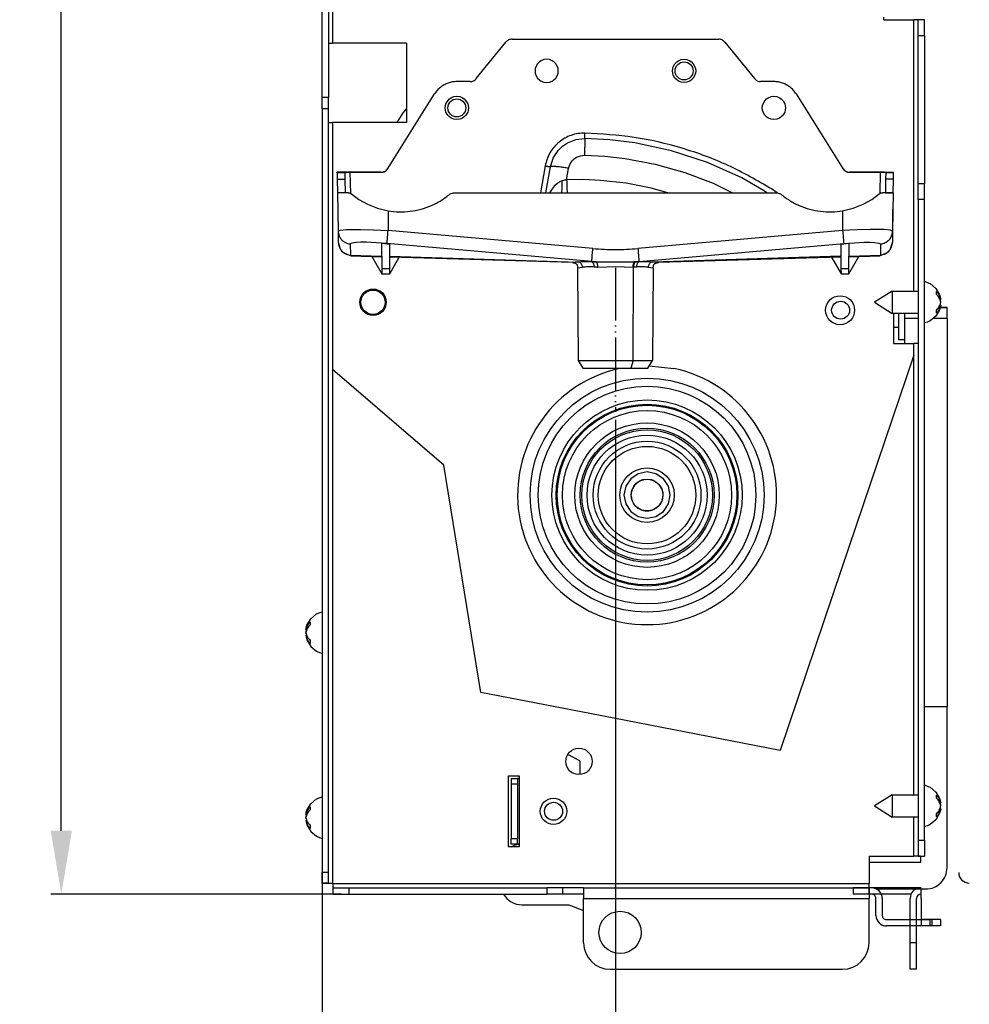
# Model space of a CAD drawing. Header units: inches. Extents: x -626 to 4489, y 2807 to 4201.
# Tile 48 of 52: x 4003 to 4182, y 3382 to 3568. Entities that reach past the tile are written whole.
import ezdxf

# ---------------------------------------------------------------- set-up
doc = ezdxf.new("R2010")
doc.units = ezdxf.units.IN
doc.linetypes.add('PHANTOM', pattern=[13, 10, -1, 0, -1, 0, -1])
doc.layers.add('1', color=7, linetype='Continuous')
doc.styles.add('CONVERTER_11', font='txt.shx', dxfattribs={"width": 0.9})
doc.dimstyles.new('ME10_DIM_15', dxfattribs={"dimtxt": 12, "dimasz": 12, "dimexe": 2, "dimexo": 1.5, "dimgap": 2, "dimtad": 1, "dimdsep": 46, "dimtxsty": 'CONVERTER_11', "dimsah": 1, "dimcen": 0.09, "dimclrd": 2, "dimclre": 2, "dimclrt": 2, "dimadec": 0, "dimazin": 0, "dimtfac": 1, "dimtdec": 4, "dimtofl": 0, "dimtmove": 0, "dimatfit": 0, "dimfxl": 1, "dimtolj": 1, "dimtzin": 0, "dimarcsym": 0})
doc.dimstyles.new('ME10_DIM_24', dxfattribs={"dimtxt": 12, "dimasz": 12, "dimexe": 2, "dimexo": 1.5, "dimgap": 2, "dimtad": 1, "dimdsep": 46, "dimtxsty": 'CONVERTER_11', "dimsah": 1, "dimcen": 0.09, "dimclrd": 2, "dimclre": 2, "dimclrt": 2, "dimadec": 0, "dimazin": 0, "dimtfac": 1, "dimtdec": 4, "dimtofl": 0, "dimtmove": 0, "dimatfit": 0, "dimfxl": 1, "dimtolj": 1, "dimtzin": 0, "dimarcsym": 0})

# ---------------------------------------------------------------- blocks, each defined once
blk = doc.blocks.new('*D148')
at = {"layer": '1', "color": 3, "lineweight": -2, "transparency": 16777216}
for p, q in [((4059.98, 3550.06), (4059.98, 3279.3)), ((4115.48, 3492.73), (4115.48, 3279.3)), ((4047.98, 3281.3), (4035.98, 3281.3)), ((4127.48, 3281.3), (4139.48, 3281.3))]:
    blk.add_line(p, q, dxfattribs=at)
at = {"layer": '1', "color": 3, "transparency": 16777216}
for points in [[(4047.98, 3283.3), (4047.98, 3279.3), (4059.98, 3281.3)], [(4127.48, 3283.3), (4127.48, 3279.3), (4115.48, 3281.3)]]:
    blk.add_solid(points, dxfattribs=at)
at = {"layer": 'Defpoints', "color": 0, "transparency": 16777216}
for p in [(4059.98, 3551.56), (4115.48, 3494.23), (4115.48, 3281.3)]:
    blk.add_point(p, dxfattribs=at)
at = {"layer": '1', "color": 3, "transparency": 16777216, "insert": (4157.68, 3281.3), "char_height": 12, "attachment_point": 5, "rotation": 0.0001, "style": 'CONVERTER_11'}
blk.add_mtext('\\A1;55.5', dxfattribs=at)
blk = doc.blocks.new('*D157')
at = {"layer": '1', "color": 3, "lineweight": -2, "transparency": 16777216}
for p, q in [((4069, 4038.97), (4008.64, 4038.97)), ((4010.64, 4026.97), (4010.64, 3737.37)), ((4010.64, 3414.97), (4010.64, 3704.57)), ((4063.58, 3402.97), (4008.64, 3402.97))]:
    blk.add_line(p, q, dxfattribs=at)
at = {"layer": '1', "color": 3, "transparency": 16777216}
for points in [[(4008.64, 4026.97), (4012.64, 4026.97), (4010.64, 4038.97)], [(4008.64, 3414.97), (4012.64, 3414.97), (4010.64, 3402.97)]]:
    blk.add_solid(points, dxfattribs=at)
at = {"layer": 'Defpoints', "color": 0, "transparency": 16777216}
for p in [(4010.64, 4038.97), (4070.5, 4038.97), (4065.08, 3402.97)]:
    blk.add_point(p, dxfattribs=at)
at = {"layer": '1', "color": 3, "transparency": 16777216, "insert": (4010.64, 3720.97), "char_height": 12, "attachment_point": 5, "rotation": 90, "style": 'CONVERTER_11'}
blk.add_mtext('\\A1;636', dxfattribs=at)

msp = doc.modelspace()

# ---------------------------------------------------------------- linework, layer by layer
at = {"color": 9, "linetype": 'Continuous'}
for p, q in [((4061.978, 3581.745), (4061.978, 3563.967)), ((4171.978, 3517.047), (4171.978, 3568.367)), ((4173.978, 3565.367), (4172.778, 3565.367)), ((4061.178, 3553.68), (4059.978, 3553.68)), ((4061.178, 3551.559), (4059.978, 3551.559)), ((4061.978, 3548.967), (4061.978, 3502.225)), ((4108.852, 3542.671), (4109.64, 3542.762)), ((4109.64, 3542.762), (4113.496, 3542.575)), ((4103.704, 3542.223), (4104.014, 3542.705)), ((4106.631, 3540.283), (4106.871, 3541.039)), ((4106.871, 3541.039), (4107.3, 3541.705)), ((4107.3, 3541.705), (4107.678, 3542.077)), ((4107.678, 3542.077), (4108.115, 3542.377)), ((4108.115, 3542.377), (4108.852, 3542.671)), ((4113.496, 3542.575), (4117.334, 3542.156)), ((4117.334, 3542.156), (4123.025, 3541.097)), ((4123.025, 3541.097), (4128.597, 3539.528)), ((4064.399, 3539.522), (4062.826, 3539.522)), ((4064.328, 3539.436), (4062.828, 3539.436)), ((4065.396, 3535.54), (4065.326, 3539.545)), ((4071.17, 3539.549), (4071.167, 3539.545)), ((4102.2, 3540.751), (4101.306, 3535.685)), ((4106.25, 3538.121), (4106.631, 3540.283)), ((4128.597, 3539.528), (4134.003, 3537.462)), ((4159.789, 3539.545), (4159.786, 3539.549)), ((4165.56, 3535.54), (4165.63, 3539.545)), ((4168.13, 3539.522), (4166.558, 3539.522)), ((4168.129, 3539.436), (4166.628, 3539.436)), ((4062.849, 3538.219), (4064.349, 3538.219)), ((4104.57, 3537.505), (4103.867, 3536.892)), ((4104.979, 3537.746), (4104.57, 3537.505)), ((4105.429, 3537.915), (4104.979, 3537.746)), ((4109.474, 3538.154), (4106.25, 3538.121)), ((4112.694, 3538.014), (4109.474, 3538.154)), ((4117.499, 3537.48), (4112.694, 3538.014)), ((4122.245, 3536.561), (4117.499, 3537.48)), ((4134.003, 3537.462), (4136.776, 3536.104)), ((4168.107, 3538.219), (4166.607, 3538.219)), ((4064.393, 3535.685), (4062.893, 3535.685)), ((4103.518, 3536.394), (4103.021, 3535.685)), ((4103.867, 3536.892), (4103.518, 3536.394)), ((4105.307, 3535.685), (4105.32, 3535.744)), ((4106.341, 3535.778), (4106.345, 3535.685)), ((4125.39, 3535.685), (4122.245, 3536.561)), ((4136.776, 3536.104), (4137.631, 3535.685)), ((4146.108, 3535.683), (4145.034, 3536.388)), ((4166.563, 3535.685), (4168.063, 3535.685)), ((4173.978, 3534.367), (4172.778, 3534.367)), ((4072.478, 3532.249), (4072.478, 3528.502)), ((4158.478, 3532.249), (4158.478, 3528.502)), ((4063.02, 3528.42), (4063.423, 3528.594)), ((4063.423, 3528.594), (4064.608, 3528.702)), ((4064.608, 3528.702), (4067.221, 3528.724)), ((4067.221, 3528.724), (4069.733, 3528.649)), ((4069.733, 3528.649), (4072.478, 3528.502)), ((4111.219, 3525.099), (4072.478, 3528.502)), ((4158.478, 3528.502), (4119.737, 3525.099)), ((4161.224, 3528.649), (4158.478, 3528.502)), ((4163.736, 3528.725), (4161.224, 3528.649)), ((4166.348, 3528.702), (4163.736, 3528.725)), ((4167.533, 3528.594), (4166.348, 3528.702)), ((4167.936, 3528.42), (4167.533, 3528.594)), ((4065.598, 3526.16), (4065.302, 3525.985)), ((4065.302, 3525.985), (4065.339, 3523.874)), ((4066.47, 3526.267), (4065.598, 3526.16)), ((4067.336, 3526.296), (4066.47, 3526.267)), ((4068.392, 3526.29), (4067.336, 3526.296)), ((4070.241, 3526.215), (4068.392, 3526.29)), ((4072.261, 3526.067), (4070.241, 3526.215)), ((4111.002, 3522.664), (4072.261, 3526.067)), ((4119.954, 3522.664), (4158.695, 3526.067)), ((4158.695, 3526.067), (4160.716, 3526.215)), ((4160.716, 3526.215), (4162.564, 3526.29)), ((4162.564, 3526.29), (4163.62, 3526.296)), ((4163.62, 3526.296), (4164.486, 3526.267)), ((4164.486, 3526.267), (4165.358, 3526.16)), ((4165.358, 3526.16), (4165.654, 3525.985)), ((4165.654, 3525.985), (4165.617, 3523.874)), ((4065.339, 3523.874), (4071.253, 3523.695)), ((4072.812, 3523.648), (4108.477, 3522.569)), ((4107.343, 3522.464), (4107.38, 3522.501)), ((4107.899, 3522.515), (4107.373, 3522.462)), ((4108.477, 3522.569), (4107.899, 3522.515)), ((4108.987, 3522.602), (4108.477, 3522.569)), ((4110.258, 3522.627), (4108.987, 3522.602)), ((4111.002, 3522.618), (4110.258, 3522.627)), ((4111.002, 3522.664), (4111.002, 3522.618)), ((4111.78, 3522.602), (4111.002, 3522.618)), ((4111.78, 3522.602), (4113.573, 3522.604)), ((4113.573, 3522.604), (4117.383, 3522.604)), ((4117.383, 3522.604), (4119.176, 3522.602)), ((4119.319, 3522.605), (4119.176, 3522.602)), ((4119.954, 3522.618), (4119.954, 3522.664)), ((4120.698, 3522.627), (4119.954, 3522.618)), ((4121.969, 3522.602), (4120.698, 3522.627)), ((4122.479, 3522.569), (4121.969, 3522.602)), ((4158.145, 3523.648), (4122.479, 3522.569)), ((4123.058, 3522.515), (4122.479, 3522.569)), ((4123.439, 3522.474), (4123.058, 3522.515)), ((4123.583, 3522.462), (4123.439, 3522.474)), ((4123.576, 3522.501), (4123.613, 3522.464)), ((4159.703, 3523.695), (4165.617, 3523.874)), ((4071.274, 3521.351), (4072.792, 3521.351)), ((4108.312, 3521.481), (4108.327, 3521.481)), ((4108.316, 3521.473), (4108.748, 3521.527)), ((4108.327, 3521.481), (4108.316, 3521.473)), ((4108.748, 3521.527), (4108.765, 3521.529)), ((4108.765, 3521.529), (4109.258, 3521.586)), ((4112.17, 3521.618), (4115.478, 3521.704)), ((4115.478, 3521.704), (4118.787, 3521.618)), ((4118.787, 3521.618), (4118.914, 3521.621)), ((4118.84, 3503.96), (4118.914, 3521.621)), ((4121.698, 3521.586), (4122.191, 3521.529)), ((4122.191, 3521.529), (4122.64, 3521.473)), ((4122.64, 3521.473), (4122.629, 3521.481)), ((4158.165, 3521.351), (4159.682, 3521.351)), ((4172.778, 3511.91), (4170.23, 3511.91)), ((4178.23, 3511.91), (4175.61, 3511.91)), ((4171.978, 3504.956), (4171.978, 3507.167)), ((4118.84, 3503.96), (4118.425, 3502.46)), ((4171.978, 3421.767), (4171.978, 3504.956)), ((4061.978, 3502.225), (4061.978, 3405.067)), ((4095.778, 3423.854), (4096.978, 3423.854)), ((4171.978, 3410.167), (4171.978, 3417.567)), ((4096.978, 3413.454), (4095.778, 3413.454)), ((4172.778, 3413.167), (4173.978, 3413.167)), ((4061.178, 3407.067), (4059.978, 3407.067)), ((4062.078, 3404.967), (4163.478, 3404.967)), ((4065.078, 3402.967), (4065.078, 3404.167)), ((4102.478, 3404.167), (4102.478, 3402.967)), ((4163.449, 3404.167), (4163.449, 3402.967)), ((4109.478, 3402.167), (4163.478, 3402.167)), ((4174.978, 3398.167), (4174.978, 3396.967)), ((4175.349, 3398.167), (4175.349, 3396.967)), ((4172.449, 3393.767), (4171.249, 3393.767))]:
    msp.add_line(p, q, dxfattribs=at)
at = {"color": 7, "linetype": 'Continuous'}
for p, q in [((4059.978, 3553.68), (4059.978, 3571.302)), ((4061.178, 3571.302), (4061.178, 3553.68)), ((4166.278, 3568.367), (4166.278, 3568.861)), ((4166.278, 3568.367), (4171.978, 3568.367)), ((4166.717, 3568.448), (4166.663, 3568.367)), ((4172.778, 3568.367), (4171.978, 3568.367)), ((4172.778, 3565.367), (4172.778, 3568.367)), ((4173.978, 3568.367), (4172.778, 3568.367)), ((4173.978, 3565.367), (4173.978, 3568.367)), ((4172.778, 3537.367), (4172.778, 3565.367)), ((4173.978, 3565.367), (4173.978, 3537.367)), ((4061.178, 3563.967), (4061.978, 3563.967)), ((4075.978, 3563.967), (4061.978, 3563.967)), ((4075.978, 3563.967), (4075.978, 3548.967)), ((4089.161, 3557.254), (4094.755, 3564.161)), ((4095.92, 3564.717), (4135.036, 3564.717)), ((4136.202, 3564.161), (4141.795, 3557.254)), ((4100.426, 3559.509), (4100.32, 3559.146)), ((4100.753, 3560.081), (4100.426, 3559.509)), ((4101.101, 3560.432), (4100.753, 3560.081)), ((4101.41, 3560.64), (4101.101, 3560.432)), ((4101.926, 3560.847), (4101.41, 3560.64)), ((4102.478, 3560.917), (4101.926, 3560.847)), ((4103.03, 3560.847), (4102.478, 3560.917)), ((4103.547, 3560.64), (4103.03, 3560.847)), ((4103.855, 3560.432), (4103.547, 3560.64)), ((4104.204, 3560.081), (4103.855, 3560.432)), ((4104.531, 3559.509), (4104.204, 3560.081)), ((4104.636, 3559.146), (4104.531, 3559.509)), ((4126.32, 3559.146), (4126.426, 3559.509)), ((4126.426, 3559.509), (4126.753, 3560.081)), ((4126.753, 3560.081), (4127.101, 3560.432)), ((4127.101, 3560.432), (4127.41, 3560.64)), ((4127.41, 3560.64), (4127.926, 3560.847)), ((4127.926, 3560.847), (4128.478, 3560.917)), ((4128.478, 3560.917), (4129.03, 3560.847)), ((4129.03, 3560.847), (4129.547, 3560.64)), ((4129.547, 3560.64), (4129.855, 3560.432)), ((4129.855, 3560.432), (4130.204, 3560.081)), ((4130.204, 3560.081), (4130.531, 3559.509)), ((4130.531, 3559.509), (4130.636, 3559.146)), ((4100.32, 3559.146), (4100.278, 3558.717)), ((4100.278, 3558.717), (4100.32, 3558.288)), ((4100.32, 3558.288), (4100.426, 3557.926)), ((4100.426, 3557.926), (4100.753, 3557.353)), ((4104.204, 3557.353), (4104.531, 3557.926)), ((4104.531, 3557.926), (4104.636, 3558.288)), ((4104.678, 3558.717), (4104.636, 3559.146)), ((4104.636, 3558.288), (4104.678, 3558.717)), ((4126.278, 3558.717), (4126.32, 3559.146)), ((4126.32, 3558.288), (4126.278, 3558.717)), ((4126.426, 3557.926), (4126.32, 3558.288)), ((4126.753, 3557.353), (4126.426, 3557.926)), ((4130.531, 3557.926), (4130.204, 3557.353)), ((4130.636, 3558.288), (4130.531, 3557.926)), ((4130.636, 3559.146), (4130.678, 3558.717)), ((4130.678, 3558.717), (4130.636, 3558.288)), ((4087.996, 3556.698), (4085.478, 3556.698)), ((4100.753, 3557.353), (4101.101, 3557.002)), ((4101.101, 3557.002), (4101.41, 3556.795)), ((4101.41, 3556.795), (4101.926, 3556.588)), ((4101.926, 3556.588), (4102.478, 3556.517)), ((4102.478, 3556.517), (4103.03, 3556.588)), ((4103.03, 3556.588), (4103.547, 3556.795)), ((4103.547, 3556.795), (4103.855, 3557.002)), ((4103.855, 3557.002), (4104.204, 3557.353)), ((4127.101, 3557.002), (4126.753, 3557.353)), ((4127.41, 3556.795), (4127.101, 3557.002)), ((4127.926, 3556.588), (4127.41, 3556.795)), ((4128.478, 3556.517), (4127.926, 3556.588)), ((4129.03, 3556.588), (4128.478, 3556.517)), ((4129.547, 3556.795), (4129.03, 3556.588)), ((4129.855, 3557.002), (4129.547, 3556.795)), ((4130.204, 3557.353), (4129.855, 3557.002)), ((4145.478, 3556.698), (4142.961, 3556.698)), ((4072.44, 3540.25), (4081.254, 3554.356)), ((4084.926, 3553.847), (4085.478, 3553.917)), ((4085.478, 3553.917), (4086.03, 3553.847)), ((4144.926, 3553.847), (4145.478, 3553.917)), ((4145.478, 3553.917), (4146.03, 3553.847)), ((4149.702, 3554.356), (4158.517, 3540.25)), ((4059.978, 3551.559), (4059.978, 3553.68)), ((4061.178, 3551.559), (4061.178, 3553.68)), ((4083.278, 3551.717), (4083.32, 3552.146)), ((4083.32, 3552.146), (4083.426, 3552.509)), ((4083.426, 3552.509), (4083.753, 3553.081)), ((4083.753, 3553.081), (4084.101, 3553.432)), ((4084.101, 3553.432), (4084.41, 3553.64)), ((4084.41, 3553.64), (4084.926, 3553.847)), ((4086.03, 3553.847), (4086.547, 3553.64)), ((4086.547, 3553.64), (4086.855, 3553.432)), ((4086.855, 3553.432), (4087.204, 3553.081)), ((4087.204, 3553.081), (4087.531, 3552.509)), ((4087.531, 3552.509), (4087.636, 3552.146)), ((4087.636, 3552.146), (4087.678, 3551.717)), ((4143.278, 3551.717), (4143.32, 3552.146)), ((4143.32, 3552.146), (4143.426, 3552.509)), ((4143.426, 3552.509), (4143.753, 3553.081)), ((4143.753, 3553.081), (4144.101, 3553.432)), ((4144.101, 3553.432), (4144.41, 3553.64)), ((4144.41, 3553.64), (4144.926, 3553.847)), ((4146.03, 3553.847), (4146.547, 3553.64)), ((4146.547, 3553.64), (4146.855, 3553.432)), ((4146.855, 3553.432), (4147.204, 3553.081)), ((4147.204, 3553.081), (4147.531, 3552.509)), ((4147.531, 3552.509), (4147.636, 3552.146)), ((4147.636, 3552.146), (4147.678, 3551.717)), ((4059.978, 3551.559), (4059.978, 3407.067)), ((4061.178, 3407.067), (4061.178, 3551.559)), ((4074.221, 3548.967), (4075.344, 3550.774)), ((4075.344, 3550.774), (4075.444, 3550.91)), ((4075.444, 3550.91), (4075.978, 3551.543)), ((4083.32, 3551.288), (4083.278, 3551.717)), ((4083.426, 3550.926), (4083.32, 3551.288)), ((4083.753, 3550.353), (4083.426, 3550.926)), ((4084.101, 3550.002), (4083.753, 3550.353)), ((4087.204, 3550.353), (4086.855, 3550.002)), ((4087.531, 3550.926), (4087.204, 3550.353)), ((4087.636, 3551.288), (4087.531, 3550.926)), ((4087.678, 3551.717), (4087.636, 3551.288)), ((4143.32, 3551.288), (4143.278, 3551.717)), ((4143.426, 3550.926), (4143.32, 3551.288)), ((4143.753, 3550.353), (4143.426, 3550.926)), ((4144.101, 3550.002), (4143.753, 3550.353)), ((4147.204, 3550.353), (4146.855, 3550.002)), ((4147.531, 3550.926), (4147.204, 3550.353)), ((4147.636, 3551.288), (4147.531, 3550.926)), ((4147.678, 3551.717), (4147.636, 3551.288)), ((4061.178, 3548.967), (4061.978, 3548.967)), ((4075.978, 3548.967), (4061.978, 3548.967)), ((4084.41, 3549.795), (4084.101, 3550.002)), ((4084.926, 3549.588), (4084.41, 3549.795)), ((4085.478, 3549.517), (4084.926, 3549.588)), ((4086.03, 3549.588), (4085.478, 3549.517)), ((4086.547, 3549.795), (4086.03, 3549.588)), ((4086.855, 3550.002), (4086.547, 3549.795)), ((4144.41, 3549.795), (4144.101, 3550.002)), ((4144.926, 3549.588), (4144.41, 3549.795)), ((4145.478, 3549.517), (4144.926, 3549.588)), ((4146.03, 3549.588), (4145.478, 3549.517)), ((4146.547, 3549.795), (4146.03, 3549.588)), ((4146.855, 3550.002), (4146.547, 3549.795)), ((4105.452, 3544.473), (4106.399, 3545.122)), ((4105.452, 3544.473), (4106.399, 3545.122)), ((4106.399, 3545.122), (4107.995, 3545.76)), ((4107.995, 3545.76), (4109.704, 3545.956)), ((4114.447, 3545.703), (4109.704, 3545.956)), ((4119.16, 3545.117), (4114.447, 3545.703)), ((4126.122, 3543.62), (4119.16, 3545.117)), ((4104.014, 3542.705), (4104.634, 3543.668)), ((4104.634, 3543.668), (4105.452, 3544.473)), ((4104.634, 3543.668), (4105.452, 3544.473)), ((4132.887, 3541.399), (4126.122, 3543.62)), ((4103.185, 3540.586), (4103.704, 3542.223)), ((4139.378, 3538.479), (4132.887, 3541.399)), ((4062.826, 3539.522), (4062.826, 3539.545)), ((4062.828, 3539.436), (4062.826, 3539.522)), ((4062.828, 3539.436), (4062.849, 3538.219)), ((4071.17, 3539.549), (4062.861, 3539.549)), ((4064.327, 3539.502), (4064.345, 3539.511)), ((4064.327, 3539.502), (4064.328, 3539.436)), ((4064.349, 3538.219), (4064.328, 3539.436)), ((4064.345, 3539.511), (4064.399, 3539.522)), ((4064.399, 3539.522), (4064.548, 3539.533)), ((4064.548, 3539.533), (4064.766, 3539.54)), ((4064.766, 3539.54), (4065.033, 3539.544)), ((4065.033, 3539.544), (4065.326, 3539.545)), ((4065.326, 3539.545), (4071.167, 3539.545)), ((4102.32, 3535.685), (4103.185, 3540.586)), ((4159.786, 3539.549), (4168.095, 3539.549)), ((4165.63, 3539.545), (4159.789, 3539.545)), ((4165.923, 3539.544), (4165.63, 3539.545)), ((4166.19, 3539.54), (4165.923, 3539.544)), ((4166.408, 3539.533), (4166.19, 3539.54)), ((4166.558, 3539.522), (4166.408, 3539.533)), ((4166.628, 3539.436), (4166.607, 3538.219)), ((4166.628, 3539.436), (4166.629, 3539.502)), ((4168.107, 3538.219), (4168.129, 3539.436)), ((4168.129, 3539.436), (4168.13, 3539.522)), ((4168.13, 3539.522), (4168.13, 3539.545)), ((4062.849, 3538.219), (4062.893, 3535.685)), ((4064.393, 3535.685), (4064.349, 3538.219)), ((4143.517, 3536.064), (4139.378, 3538.479)), ((4166.607, 3538.219), (4166.563, 3535.685)), ((4168.063, 3535.685), (4168.107, 3538.219)), ((4173.978, 3537.367), (4172.778, 3537.367)), ((4172.778, 3534.367), (4172.778, 3537.367)), ((4173.978, 3534.367), (4173.978, 3537.367)), ((4064.911, 3535.685), (4062.893, 3535.685)), ((4062.893, 3535.685), (4063.02, 3528.42)), ((4064.393, 3535.685), (4062.893, 3535.685)), ((4064.911, 3535.685), (4065.233, 3535.632)), ((4065.233, 3535.632), (4065.555, 3535.45)), ((4065.555, 3535.45), (4066.951, 3534.412)), ((4084.221, 3535.45), (4084.864, 3535.685)), ((4084.864, 3535.685), (4146.092, 3535.685)), ((4144.167, 3535.685), (4143.517, 3536.064)), ((4146.092, 3535.685), (4146.736, 3535.45)), ((4164.005, 3534.412), (4165.402, 3535.45)), ((4165.402, 3535.45), (4165.724, 3535.632)), ((4165.724, 3535.632), (4166.045, 3535.685)), ((4168.063, 3535.685), (4166.045, 3535.685)), ((4168.063, 3535.685), (4166.563, 3535.685)), ((4168.063, 3535.685), (4167.936, 3528.42)), ((4066.951, 3534.412), (4068.596, 3533.483)), ((4068.596, 3533.483), (4070.46, 3532.74)), ((4160.497, 3532.74), (4162.36, 3533.483)), ((4162.36, 3533.483), (4164.005, 3534.412)), ((4172.778, 3534.367), (4172.778, 3413.167)), ((4173.978, 3413.167), (4173.978, 3534.367)), ((4062.948, 3532.575), (4062.949, 3532.501)), ((4070.46, 3532.74), (4072.478, 3532.249)), ((4158.478, 3532.249), (4160.497, 3532.74)), ((4167.964, 3530.02), (4168.008, 3532.552)), ((4168.007, 3532.501), (4168.009, 3532.575)), ((4063.02, 3528.42), (4063.057, 3526.309)), ((4167.894, 3528.031), (4167.936, 3528.42)), ((4167.936, 3528.42), (4167.899, 3526.309)), ((4063.057, 3526.309), (4063.058, 3526.22)), ((4063.058, 3526.22), (4063.071, 3526.181)), ((4063.071, 3526.181), (4063.236, 3525.666)), ((4071.283, 3526.088), (4071.233, 3526.095)), ((4071.233, 3526.095), (4071.274, 3521.351)), ((4072.783, 3525.879), (4071.283, 3526.088)), ((4159.673, 3526.088), (4158.173, 3525.879)), ((4159.724, 3526.095), (4159.673, 3526.088)), ((4159.682, 3521.351), (4159.724, 3526.095)), ((4167.72, 3525.666), (4167.885, 3526.181)), ((4167.885, 3526.181), (4167.898, 3526.22)), ((4167.898, 3526.232), (4167.899, 3526.309)), ((4167.898, 3526.22), (4167.898, 3526.232)), ((4063.236, 3525.666), (4063.368, 3525.254)), ((4063.368, 3525.254), (4063.543, 3524.841)), ((4063.543, 3524.841), (4063.671, 3524.62)), ((4063.671, 3524.62), (4063.779, 3524.489)), ((4063.779, 3524.489), (4063.879, 3524.407)), ((4063.879, 3524.407), (4063.977, 3524.358)), ((4063.977, 3524.358), (4064.717, 3524.079)), ((4072.831, 3525.873), (4072.783, 3525.879)), ((4072.792, 3521.351), (4072.831, 3525.873)), ((4158.173, 3525.879), (4158.125, 3525.873)), ((4158.125, 3525.873), (4158.165, 3521.351)), ((4165.473, 3523.73), (4166.979, 3524.358)), ((4166.979, 3524.358), (4167.077, 3524.407)), ((4167.077, 3524.407), (4167.177, 3524.489)), ((4167.177, 3524.489), (4167.285, 3524.62)), ((4167.285, 3524.62), (4167.414, 3524.841)), ((4167.414, 3524.841), (4167.588, 3525.254)), ((4167.588, 3525.254), (4167.72, 3525.666)), ((4064.717, 3524.079), (4065.483, 3523.73)), ((4065.483, 3523.73), (4071.255, 3523.555)), ((4069.387, 3523.612), (4071.283, 3520.329)), ((4072.783, 3520.329), (4074.587, 3523.454)), ((4107.373, 3522.462), (4072.811, 3523.508)), ((4107.373, 3522.462), (4107.379, 3522.451)), ((4107.379, 3522.451), (4107.579, 3522.417)), ((4107.579, 3522.417), (4107.711, 3522.393)), ((4107.711, 3522.393), (4107.822, 3522.362)), ((4107.822, 3522.362), (4107.916, 3522.326)), ((4107.916, 3522.326), (4107.996, 3522.284)), ((4107.996, 3522.284), (4108.063, 3522.239)), ((4108.063, 3522.239), (4108.167, 3522.137)), ((4122.866, 3522.217), (4122.935, 3522.269)), ((4122.935, 3522.269), (4123.017, 3522.315)), ((4123.017, 3522.315), (4123.116, 3522.356)), ((4123.116, 3522.356), (4123.235, 3522.39)), ((4123.235, 3522.39), (4123.377, 3522.417)), ((4123.377, 3522.417), (4123.578, 3522.451)), ((4123.578, 3522.451), (4123.583, 3522.462)), ((4158.146, 3523.508), (4123.583, 3522.462)), ((4156.369, 3523.454), (4158.173, 3520.329)), ((4159.673, 3520.329), (4161.569, 3523.612)), ((4159.702, 3523.555), (4165.473, 3523.73)), ((4071.274, 3521.351), (4071.283, 3520.329)), ((4072.783, 3520.329), (4072.792, 3521.351)), ((4108.167, 3522.137), (4108.206, 3522.08)), ((4108.206, 3522.08), (4108.236, 3522.019)), ((4108.236, 3522.019), (4108.259, 3521.954)), ((4108.259, 3521.954), (4108.275, 3521.883)), ((4108.275, 3521.883), (4108.282, 3521.807)), ((4108.282, 3521.807), (4108.327, 3521.481)), ((4108.312, 3521.481), (4108.465, 3503.96)), ((4122.644, 3521.481), (4122.491, 3503.96)), ((4122.629, 3521.481), (4122.644, 3521.481)), ((4122.644, 3521.481), (4122.674, 3521.807)), ((4122.674, 3521.807), (4122.683, 3521.89)), ((4122.683, 3521.89), (4122.701, 3521.966)), ((4122.701, 3521.966), (4122.727, 3522.037)), ((4122.727, 3522.037), (4122.764, 3522.102)), ((4122.764, 3522.102), (4122.81, 3522.162)), ((4122.81, 3522.162), (4122.866, 3522.217)), ((4158.165, 3521.351), (4158.173, 3520.329)), ((4159.673, 3520.329), (4159.682, 3521.351)), ((4071.283, 3520.329), (4072.783, 3520.329)), ((4158.173, 3520.329), (4159.673, 3520.329)), ((4173.978, 3518.93), (4174.773, 3518.575)), ((4174.773, 3518.575), (4175.013, 3518.478)), ((4167.853, 3517.047), (4164.478, 3514.947)), ((4167.853, 3517.047), (4167.853, 3513.007)), ((4167.853, 3517.047), (4172.778, 3517.047)), ((4175.013, 3518.478), (4176.112, 3517.568)), ((4176.112, 3517.568), (4176.829, 3516.342)), ((4164.478, 3514.947), (4167.853, 3512.847)), ((4176.829, 3516.342), (4177.039, 3515.513)), ((4176.867, 3515.513), (4176.995, 3515.141)), ((4176.873, 3515.513), (4177.039, 3515.513)), ((4176.995, 3515.141), (4177.017, 3515.077)), ((4176.995, 3514.753), (4177.017, 3514.817)), ((4177.017, 3515.077), (4177.039, 3514.947)), ((4167.853, 3513.007), (4167.853, 3512.847)), ((4176.829, 3513.552), (4176.112, 3512.326)), ((4176.969, 3514.083), (4176.829, 3513.552)), ((4177.039, 3514.381), (4176.867, 3514.381)), ((4176.958, 3514.589), (4176.873, 3514.381)), ((4178.23, 3513.91), (4176.923, 3513.91)), ((4178.23, 3513.91), (4176.923, 3513.91)), ((4178.23, 3513.971), (4176.939, 3513.971)), ((4177.039, 3514.381), (4176.969, 3514.083)), ((4176.996, 3514.156), (4176.969, 3514.084)), ((4177.03, 3514.324), (4177.039, 3514.381)), ((4178.23, 3513.91), (4178.23, 3513.971)), ((4178.23, 3511.91), (4178.23, 3513.91)), ((4172.778, 3512.847), (4167.853, 3512.847)), ((4168.078, 3512.847), (4168.078, 3507.167)), ((4169.029, 3512.847), (4169.029, 3507.826)), ((4170.229, 3507.826), (4170.229, 3512.847)), ((4170.23, 3512.676), (4170.23, 3512.847)), ((4170.23, 3511.91), (4170.23, 3512.676)), ((4170.23, 3507.167), (4170.23, 3511.91)), ((4174.524, 3511.186), (4173.978, 3511.032)), ((4175.013, 3511.416), (4174.524, 3511.186)), ((4176.112, 3512.326), (4175.013, 3511.416)), ((4178.23, 3511.91), (4178.23, 3439.363)), ((4169.029, 3510.184), (4168.078, 3510.184)), ((4169.029, 3510.184), (4168.078, 3510.184)), ((4169.029, 3510.184), (4168.078, 3510.184)), ((4170.229, 3507.826), (4169.029, 3507.826)), ((4168.078, 3507.167), (4171.978, 3507.167)), ((4172.778, 3507.167), (4171.978, 3507.167)), ((4108.465, 3503.96), (4118.84, 3503.96)), ((4108.465, 3503.96), (4109.331, 3502.46)), ((4118.84, 3503.96), (4122.491, 3503.96)), ((4121.625, 3502.46), (4122.491, 3503.96)), ((4109.331, 3502.46), (4118.425, 3502.46)), ((4116.385, 3502.429), (4116.679, 3502.46)), ((4118.425, 3502.46), (4121.625, 3502.46)), ((4121.891, 3502.921), (4126.571, 3502.429)), ((4118.381, 3481.564), (4117.432, 3480.143)), ((4119.802, 3482.514), (4118.381, 3481.564)), ((4121.478, 3482.847), (4119.802, 3482.514)), ((4120.786, 3481.386), (4120.895, 3481.399)), ((4121.088, 3481.421), (4121.478, 3481.467)), ((4123.154, 3482.514), (4121.478, 3482.847)), ((4121.478, 3481.467), (4121.868, 3481.421)), ((4122.061, 3481.399), (4122.17, 3481.386)), ((4124.575, 3481.564), (4123.154, 3482.514)), ((4125.525, 3480.143), (4124.575, 3481.564)), ((4117.432, 3480.143), (4117.098, 3478.467)), ((4118.692, 3479.55), (4118.724, 3479.655)), ((4119.072, 3480.259), (4119.147, 3480.338)), ((4119.28, 3480.48), (4119.55, 3480.765)), ((4119.55, 3480.765), (4119.878, 3480.981)), ((4120.04, 3481.088), (4120.132, 3481.148)), ((4122.825, 3481.148), (4122.916, 3481.088)), ((4123.079, 3480.981), (4123.407, 3480.765)), ((4123.407, 3480.765), (4123.676, 3480.48)), ((4123.809, 3480.338), (4123.885, 3480.259)), ((4124.233, 3479.655), (4124.264, 3479.55)), ((4125.858, 3478.467), (4125.525, 3480.143)), ((4117.098, 3478.467), (4117.432, 3476.791)), ((4118.483, 3478.293), (4118.49, 3478.402)), ((4118.501, 3478.596), (4118.524, 3478.988)), ((4118.524, 3478.988), (4118.636, 3479.364)), ((4118.648, 3477.506), (4118.604, 3477.607)), ((4124.352, 3477.607), (4124.309, 3477.506)), ((4124.32, 3479.364), (4124.433, 3478.988)), ((4124.433, 3478.988), (4124.455, 3478.596)), ((4124.467, 3478.402), (4124.473, 3478.293)), ((4125.525, 3476.791), (4125.858, 3478.467)), ((4117.432, 3476.791), (4118.381, 3475.37)), ((4118.88, 3476.967), (4118.725, 3477.328)), ((4119.115, 3476.652), (4118.88, 3476.967)), ((4119.296, 3476.408), (4119.231, 3476.496)), ((4119.928, 3475.911), (4119.83, 3475.961)), ((4120.452, 3475.648), (4120.101, 3475.824)), ((4122.855, 3475.824), (4122.504, 3475.648)), ((4123.127, 3475.961), (4123.029, 3475.911)), ((4123.726, 3476.496), (4123.66, 3476.408)), ((4124.076, 3476.967), (4123.842, 3476.652)), ((4124.232, 3477.328), (4124.076, 3476.967)), ((4124.575, 3475.37), (4125.525, 3476.791)), ((4118.381, 3475.37), (4119.802, 3474.42)), ((4119.802, 3474.42), (4121.478, 3474.087)), ((4120.834, 3475.557), (4120.452, 3475.648)), ((4121.13, 3475.487), (4121.023, 3475.513)), ((4121.478, 3474.087), (4123.154, 3474.42)), ((4121.933, 3475.513), (4121.826, 3475.487)), ((4122.504, 3475.648), (4122.122, 3475.557)), ((4123.154, 3474.42), (4124.575, 3475.37)), ((4057.845, 3455.088), (4058.943, 3455.998)), ((4058.943, 3455.998), (4059.432, 3456.228)), ((4059.432, 3456.228), (4059.978, 3456.382)), ((4056.917, 3453.033), (4056.988, 3453.331)), ((4056.988, 3453.331), (4057.127, 3453.862)), ((4057.127, 3453.862), (4057.845, 3455.088)), ((4056.926, 3453.091), (4056.917, 3453.033)), ((4056.917, 3453.033), (4057.089, 3453.033)), ((4056.939, 3452.337), (4056.917, 3452.467)), ((4057.083, 3451.901), (4056.917, 3451.901)), ((4056.917, 3451.901), (4057.127, 3451.072)), ((4056.961, 3452.273), (4056.939, 3452.337)), ((4056.961, 3452.661), (4056.999, 3452.825)), ((4056.999, 3452.825), (4057.083, 3453.033)), ((4057.127, 3451.072), (4057.845, 3449.846)), ((4057.845, 3449.846), (4058.943, 3448.936)), ((4058.943, 3448.936), (4059.183, 3448.839)), ((4059.183, 3448.839), (4059.978, 3448.484)), ((4173.978, 3438.463), (4178.23, 3438.463)), ((4178.23, 3439.363), (4178.23, 3438.463)), ((4178.23, 3407.967), (4178.23, 3438.463)), ((4108.778, 3428.192), (4106.509, 3429.393)), ((4108.778, 3428.192), (4108.778, 3425.637)), ((4095.278, 3425.354), (4097.278, 3425.354)), ((4095.278, 3411.954), (4095.278, 3425.354)), ((4095.778, 3424.854), (4096.978, 3424.854)), ((4095.778, 3424.854), (4095.778, 3423.854)), ((4095.778, 3423.854), (4095.778, 3413.454)), ((4097.278, 3424.854), (4096.978, 3424.854)), ((4096.978, 3424.854), (4096.978, 3423.854)), ((4096.978, 3423.854), (4096.978, 3413.454)), ((4097.278, 3425.354), (4097.278, 3411.954)), ((4173.978, 3423.65), (4174.773, 3423.295)), ((4167.853, 3421.767), (4164.478, 3419.667)), ((4167.853, 3421.767), (4167.853, 3417.727)), ((4167.853, 3421.767), (4172.778, 3421.767)), ((4174.773, 3423.295), (4175.013, 3423.198)), ((4175.013, 3423.198), (4176.112, 3422.288)), ((4176.112, 3422.288), (4176.829, 3421.062)), ((4057.127, 3418.862), (4057.845, 3420.088)), ((4057.845, 3420.088), (4058.943, 3420.998)), ((4058.943, 3420.998), (4059.432, 3421.228)), ((4059.432, 3421.228), (4059.978, 3421.382)), ((4176.829, 3421.062), (4177.039, 3420.233)), ((4176.867, 3420.233), (4176.995, 3419.861)), ((4176.873, 3420.233), (4177.039, 3420.233)), ((4176.995, 3419.861), (4177.017, 3419.797)), ((4177.017, 3419.797), (4177.039, 3419.667)), ((4056.917, 3418.033), (4056.988, 3418.331)), ((4056.926, 3418.091), (4056.917, 3418.033)), ((4056.917, 3418.033), (4057.089, 3418.033)), ((4056.988, 3418.331), (4057.127, 3418.862)), ((4056.999, 3417.825), (4057.083, 3418.033)), ((4164.478, 3419.667), (4167.853, 3417.567)), ((4176.829, 3418.272), (4176.112, 3417.046)), ((4176.969, 3418.803), (4176.829, 3418.272)), ((4177.039, 3419.101), (4176.867, 3419.101)), ((4176.958, 3419.309), (4176.873, 3419.101)), ((4177.039, 3419.101), (4176.969, 3418.803)), ((4177.03, 3419.044), (4177.039, 3419.101)), ((4056.939, 3417.337), (4056.917, 3417.467)), ((4057.083, 3416.901), (4056.917, 3416.901)), ((4056.917, 3416.901), (4057.127, 3416.072)), ((4056.961, 3417.273), (4056.939, 3417.337)), ((4056.961, 3417.661), (4056.999, 3417.825)), ((4057.127, 3416.072), (4057.845, 3414.846)), ((4167.853, 3417.727), (4167.853, 3417.567)), ((4172.778, 3417.567), (4167.853, 3417.567)), ((4175.013, 3416.136), (4174.524, 3415.906)), ((4176.112, 3417.046), (4175.013, 3416.136)), ((4057.845, 3414.846), (4058.943, 3413.936)), ((4174.524, 3415.906), (4173.978, 3415.752)), ((4058.943, 3413.936), (4059.183, 3413.839)), ((4059.183, 3413.839), (4059.978, 3413.484)), ((4095.778, 3412.454), (4095.778, 3413.454)), ((4096.978, 3412.454), (4095.778, 3412.454)), ((4096.978, 3412.454), (4096.978, 3413.454)), ((4097.278, 3412.454), (4096.978, 3412.454)), ((4097.09, 3412.393), (4097.278, 3412.418)), ((4172.778, 3413.167), (4172.778, 3410.167)), ((4173.978, 3413.167), (4173.978, 3410.167)), ((4097.278, 3411.954), (4095.278, 3411.954)), ((4095.853, 3411.954), (4096.094, 3412.079)), ((4163.478, 3410.167), (4171.978, 3410.167)), ((4163.478, 3410.167), (4163.478, 3404.967)), ((4173.23, 3408.967), (4163.478, 3408.967)), ((4172.778, 3410.167), (4171.978, 3410.167)), ((4172.855, 3410.167), (4172.778, 3410.167)), ((4172.778, 3410.167), (4173.978, 3410.167)), ((4173.097, 3410.167), (4172.855, 3410.167)), ((4173.23, 3410.167), (4173.097, 3410.167)), ((4173.23, 3410.167), (4173.23, 3408.967)), ((4059.978, 3405.067), (4059.978, 3407.067)), ((4061.178, 3405.067), (4061.178, 3407.067)), ((4059.978, 3405.067), (4061.165, 3405.067)), ((4061.178, 3405.067), (4059.978, 3405.067)), ((4061.165, 3405.067), (4061.178, 3405.067)), ((4061.178, 3405.067), (4061.978, 3405.067)), ((4062.078, 3405.067), (4061.978, 3405.067)), ((4062.078, 3405.067), (4062.078, 3404.967)), ((4062.078, 3404.167), (4062.078, 3404.967)), ((4163.478, 3404.167), (4163.478, 3404.967)), ((4062.078, 3402.967), (4062.078, 3404.167)), ((4062.078, 3404.167), (4065.078, 3404.167)), ((4065.078, 3404.167), (4102.478, 3404.167)), ((4105.478, 3404.167), (4102.478, 3404.167)), ((4105.478, 3404.167), (4105.478, 3402.967)), ((4109.478, 3404.167), (4105.478, 3404.167)), ((4109.478, 3404.167), (4109.478, 3402.167)), ((4109.478, 3404.167), (4163.478, 3404.167)), ((4163.449, 3404.167), (4160.449, 3404.167)), ((4160.449, 3404.167), (4160.449, 3402.967)), ((4173.249, 3404.167), (4163.449, 3404.167)), ((4163.978, 3404.167), (4163.478, 3404.167)), ((4163.478, 3404.167), (4163.478, 3402.167)), ((4164.826, 3403.967), (4174.23, 3403.967)), ((4173.249, 3404.167), (4173.349, 3404.167)), ((4173.349, 3402.167), (4173.349, 3404.167)), ((4062.078, 3402.967), (4065.078, 3402.967)), ((4065.078, 3402.967), (4102.478, 3402.967)), ((4105.478, 3402.967), (4102.478, 3402.967)), ((4109.478, 3402.967), (4105.478, 3402.967)), ((4109.478, 3393.767), (4109.478, 3402.167)), ((4163.449, 3402.967), (4160.449, 3402.967)), ((4171.425, 3402.967), (4163.449, 3402.967)), ((4163.978, 3402.967), (4163.478, 3402.967)), ((4163.478, 3393.767), (4163.478, 3402.167)), ((4164.778, 3398.967), (4164.778, 3402.167)), ((4165.978, 3402.167), (4165.978, 3398.967)), ((4171.249, 3393.767), (4171.249, 3402.167)), ((4172.449, 3393.767), (4172.449, 3402.167)), ((4173.249, 3402.967), (4173.349, 3402.967)), ((4173.349, 3402.167), (4173.349, 3398.967)), ((4097.784, 3400.967), (4106.694, 3400.967)), ((4106.694, 3400.967), (4109.478, 3399.872)), ((4166.778, 3398.167), (4174.978, 3398.167)), ((4173.349, 3398.967), (4173.349, 3398.167)), ((4173.349, 3398.167), (4173.349, 3396.967)), ((4175.349, 3398.167), (4173.349, 3398.167)), ((4176.978, 3398.167), (4174.978, 3398.167)), ((4176.978, 3398.167), (4176.978, 3396.967)), ((4174.978, 3396.967), (4166.778, 3396.967)), ((4175.349, 3396.967), (4173.349, 3396.967)), ((4176.978, 3396.967), (4174.978, 3396.967)), ((4171.249, 3388.767), (4171.249, 3393.767)), ((4172.449, 3388.767), (4172.449, 3393.767)), ((4114.478, 3388.767), (4158.478, 3388.767)), ((4172.449, 3388.767), (4171.249, 3388.767))]:
    msp.add_line(p, q, dxfattribs=at)
for centre, radius in [((4128.479, 3558.717), 1.7), ((4085.479, 3551.717), 1.7), ((4069.626, 3514.959), 2.5), ((4069.626, 3514.959), 2.3), ((4157.993, 3513.442), 2.75), ((4158.099, 3513.452), 1.7), ((4121.478, 3478.467), 17.2), ((4121.478, 3478.467), 17), ((4121.478, 3478.467), 3), ((4108.593, 3428.1), 2.5), ((4103.778, 3418.654), 2.5), ((4103.778, 3418.654), 1.7), ((4116.378, 3395.746), 4)]:
    msp.add_circle(centre, radius, dxfattribs=at)
at = {"color": 9, "linetype": 'Continuous'}
for radius in [22.141, 20.586, 18, 16, 13.666, 12.67, 12.349, 11.352, 10.198, 9.227, 5.151]:
    msp.add_circle((4121.478, 3478.467), radius, dxfattribs=at)
at = {"color": 7, "linetype": 'Continuous'}
for centre, radius, start, end in [((4071.17, 3541.049), 1.5, 270.00311, 327.99709), ((4159.786, 3541.049), 1.5, 212.0029, 269.99689), ((4121.478, 3478.467), 24.497, 102, 78), ((4121.478, 3478.467), 3, 103.33325, 116.66656), ((4121.478, 3478.467), 3, 63.33344, 76.66675), ((4121.478, 3478.467), 3, 143.33299, 156.66615), ((4121.478, 3478.467), 3, 23.33385, 36.66701), ((4121.478, 3478.467), 3, 183.33336, 196.66667), ((4121.478, 3478.467), 3, 343.33333, 356.66665), ((4121.478, 3478.467), 3, 223.33333, 236.66667), ((4121.478, 3478.467), 3, 303.33333, 316.66667), ((4121.478, 3478.467), 3, 263.33333, 276.66667), ((4097.784, 3408.454), 4, 100.00131, 115.00142), ((4174.23, 3407.967), 4, 269.99998, 0.00002), ((4182.449, 3407.067), 2, 180.00021, 269.99979), ((4163.978, 3402.167), 2, 359.99988, 90.00012), ((4173.249, 3402.167), 2, 90.00005, 179.99995), ((4097.784, 3404.967), 4, 209.99994, 270.00006), ((4163.978, 3402.167), 0.8, 359.99901, 89.99962), ((4173.249, 3402.167), 0.8, 90.00122, 180.00097), ((4166.778, 3398.967), 2, 179.99987, 270.00013), ((4166.778, 3398.967), 0.8, 179.99899, 269.99964), ((4166.778, 3398.967), 2, 239.99839, 251.99851), ((4114.478, 3393.767), 5, 180.00001, 269.99999), ((4158.478, 3393.767), 5, 270.00002, 359.99998)]:
    msp.add_arc(centre, radius, start, end, dxfattribs=at)
for points in [[(4095.92, 3564.717), (4095.589, 3564.68), (4095.275, 3564.571), (4094.992, 3564.395), (4094.755, 3564.161)], [(4136.202, 3564.161), (4135.965, 3564.395), (4135.682, 3564.571), (4135.367, 3564.68), (4135.036, 3564.717)], [(4085.478, 3556.698), (4084.642, 3556.627), (4083.829, 3556.417), (4083.063, 3556.073), (4082.366, 3555.606), (4081.757, 3555.028), (4081.254, 3554.356)], [(4087.996, 3556.698), (4088.327, 3556.735), (4088.641, 3556.844), (4088.924, 3557.02), (4089.161, 3557.254)], [(4141.795, 3557.254), (4142.032, 3557.02), (4142.315, 3556.844), (4142.63, 3556.735), (4142.961, 3556.698)], [(4149.702, 3554.356), (4149.199, 3555.028), (4148.59, 3555.606), (4147.893, 3556.073), (4147.127, 3556.417), (4146.315, 3556.627), (4145.478, 3556.698)], [(4149, 3555.239), (4148.245, 3555.858), (4147.384, 3556.319)], [(4062.861, 3539.549), (4062.842, 3539.549), (4062.83, 3539.547), (4062.826, 3539.545)], [(4071.167, 3539.545), (4071.543, 3539.592), (4071.894, 3539.733), (4072.2, 3539.957), (4072.44, 3540.25)], [(4158.517, 3540.25), (4158.756, 3539.957), (4159.062, 3539.733), (4159.414, 3539.592), (4159.789, 3539.545)], [(4166.629, 3539.502), (4166.621, 3539.509), (4166.597, 3539.515), (4166.558, 3539.522)], [(4168.13, 3539.545), (4168.127, 3539.547), (4168.115, 3539.549), (4168.095, 3539.549)], [(4072.478, 3532.249), (4074.56, 3532.051), (4076.649, 3532.155), (4078.702, 3532.558), (4080.675, 3533.252), (4082.527, 3534.223), (4084.221, 3535.45)], [(4146.736, 3535.45), (4148.429, 3534.223), (4150.282, 3533.252), (4152.255, 3532.558), (4154.307, 3532.155), (4156.396, 3532.051), (4158.478, 3532.249)], [(4063.02, 3528.42), (4063.031, 3528.224), (4063.058, 3528.031)], [(4063.057, 3526.309), (4063.068, 3526.113), (4063.095, 3525.92)], [(4063.058, 3526.22), (4063.074, 3525.978), (4063.114, 3525.739)], [(4167.842, 3525.739), (4167.882, 3525.978), (4167.898, 3526.22)], [(4167.862, 3525.92), (4167.888, 3526.113), (4167.899, 3526.309)], [(4065.486, 3523.73), (4065.494, 3523.73), (4065.502, 3523.732)], [(4165.454, 3523.732), (4165.462, 3523.73), (4165.47, 3523.73)], [(4177.039, 3515.513), (4176.944, 3515.911), (4176.772, 3516.296), (4176.526, 3516.661), (4176.211, 3516.998)], [(4176.211, 3516.432), (4176.236, 3516.715), (4176.211, 3516.998)], [(4177.039, 3514.947), (4176.944, 3515.345), (4176.772, 3515.73), (4176.526, 3516.095), (4176.211, 3516.432)], [(4176.211, 3513.462), (4176.526, 3513.799), (4176.772, 3514.164), (4176.944, 3514.549), (4177.039, 3514.947)], [(4176.958, 3514.589), (4177.006, 3514.767), (4177.039, 3514.947)], [(4176.211, 3512.896), (4176.526, 3513.233), (4176.772, 3513.598), (4176.944, 3513.983), (4177.039, 3514.381)], [(4176.211, 3512.896), (4176.236, 3513.179), (4176.211, 3513.462)], [(4176.996, 3514.156), (4177.02, 3514.269), (4177.039, 3514.381)], [(4057.745, 3454.518), (4057.43, 3454.181), (4057.184, 3453.816), (4057.012, 3453.431), (4056.917, 3453.033)], [(4057.745, 3453.952), (4057.43, 3453.615), (4057.184, 3453.25), (4057.012, 3452.865), (4056.917, 3452.467)], [(4057.745, 3454.518), (4057.721, 3454.235), (4057.745, 3453.952)], [(4056.917, 3452.467), (4057.012, 3452.069), (4057.184, 3451.684), (4057.43, 3451.319), (4057.745, 3450.982)], [(4056.917, 3451.901), (4057.012, 3451.503), (4057.184, 3451.118), (4057.43, 3450.753), (4057.745, 3450.416)], [(4057.745, 3450.982), (4057.721, 3450.699), (4057.745, 3450.416)], [(4177.039, 3420.233), (4176.944, 3420.631), (4176.772, 3421.016), (4176.526, 3421.381), (4176.211, 3421.718)], [(4176.211, 3421.152), (4176.236, 3421.435), (4176.211, 3421.718)], [(4177.039, 3419.667), (4176.944, 3420.065), (4176.772, 3420.45), (4176.526, 3420.815), (4176.211, 3421.152)], [(4057.745, 3419.518), (4057.43, 3419.181), (4057.184, 3418.816), (4057.012, 3418.431), (4056.917, 3418.033)], [(4057.745, 3418.952), (4057.43, 3418.615), (4057.184, 3418.251), (4057.012, 3417.865), (4056.917, 3417.467)], [(4057.745, 3419.518), (4057.721, 3419.235), (4057.745, 3418.952)], [(4176.211, 3418.182), (4176.526, 3418.519), (4176.772, 3418.884), (4176.944, 3419.269), (4177.039, 3419.667)], [(4176.211, 3417.616), (4176.526, 3417.953), (4176.772, 3418.318), (4176.944, 3418.703), (4177.039, 3419.101)], [(4176.211, 3417.616), (4176.236, 3417.899), (4176.211, 3418.182)], [(4176.958, 3419.309), (4177.006, 3419.487), (4177.039, 3419.667)], [(4056.917, 3417.467), (4057.012, 3417.069), (4057.184, 3416.684), (4057.43, 3416.319), (4057.745, 3415.982)], [(4056.917, 3416.901), (4057.012, 3416.503), (4057.184, 3416.118), (4057.43, 3415.753), (4057.745, 3415.416)], [(4057.745, 3415.982), (4057.721, 3415.699), (4057.745, 3415.416)]]:
    msp.add_spline(points, degree=3, dxfattribs=at)
at = {"color": 9, "linetype": 'Continuous'}
for points in [[(4109.722, 3546.947), (4108.401, 3546.854), (4107.117, 3546.53), (4105.91, 3545.986), (4104.817, 3545.237), (4103.873, 3544.308), (4103.108, 3543.228), (4102.544, 3542.029), (4102.2, 3540.751)], [(4109.704, 3545.956), (4109.705, 3546.013), (4109.706, 3546.09), (4109.709, 3546.247), (4109.713, 3546.452), (4109.717, 3546.691), (4109.722, 3546.947)], [(4145.034, 3536.388), (4136.831, 3540.815), (4128.102, 3544.087), (4119.009, 3546.144), (4109.722, 3546.947)], [(4109.704, 3545.956), (4109.699, 3545.779), (4109.694, 3545.537), (4109.683, 3545.037), (4109.671, 3544.38), (4109.656, 3543.605), (4109.64, 3542.762)], [(4102.2, 3540.751), (4102.303, 3540.733), (4102.404, 3540.715), (4102.504, 3540.697), (4102.6, 3540.681), (4102.692, 3540.665), (4102.754, 3540.654), (4102.814, 3540.644), (4102.869, 3540.635), (4102.921, 3540.626), (4102.969, 3540.618), (4103.013, 3540.611), (4103.052, 3540.605), (4103.087, 3540.599), (4103.116, 3540.595), (4103.141, 3540.591), (4103.16, 3540.588), (4103.173, 3540.586), (4103.182, 3540.586), (4103.185, 3540.586)], [(4106.631, 3540.283), (4105.748, 3540.427), (4104.923, 3540.542), (4104.212, 3540.619), (4103.664, 3540.652), (4103.406, 3540.65), (4103.245, 3540.628), (4103.185, 3540.586)], [(4105.32, 3535.744), (4105.383, 3536.201), (4105.423, 3536.726), (4105.438, 3537.304), (4105.429, 3537.915)], [(4106.25, 3538.121), (4105.837, 3538.02), (4105.429, 3537.915)], [(4106.25, 3538.121), (4106.275, 3537.458), (4106.299, 3536.832), (4106.321, 3536.265), (4106.341, 3535.778)], [(4063.058, 3528.031), (4063.21, 3527.511), (4063.472, 3527.036), (4063.831, 3526.629), (4064.27, 3526.308), (4064.768, 3526.09), (4065.302, 3525.985)], [(4072.261, 3526.067), (4072.273, 3526.198), (4072.298, 3526.467), (4072.333, 3526.857), (4072.376, 3527.346), (4072.426, 3527.905), (4072.478, 3528.502)], [(4158.478, 3528.502), (4158.531, 3527.905), (4158.58, 3527.346), (4158.624, 3526.857), (4158.659, 3526.467), (4158.683, 3526.198), (4158.695, 3526.067)], [(4167.265, 3526.766), (4167.491, 3527.045), (4167.674, 3527.353), (4167.811, 3527.684), (4167.899, 3528.031)], [(4165.654, 3525.985), (4166.104, 3526.066), (4166.532, 3526.227), (4166.923, 3526.463), (4167.265, 3526.766)], [(4063.095, 3525.92), (4063.247, 3525.4), (4063.509, 3524.925), (4063.868, 3524.518), (4064.307, 3524.197), (4064.805, 3523.979), (4065.339, 3523.874)], [(4111.002, 3522.664), (4111.015, 3522.796), (4111.039, 3523.064), (4111.074, 3523.455), (4111.117, 3523.944), (4111.167, 3524.503), (4111.219, 3525.099)], [(4111.219, 3525.099), (4115.478, 3524.913), (4119.737, 3525.099)], [(4119.737, 3525.099), (4119.789, 3524.503), (4119.839, 3523.944), (4119.882, 3523.455), (4119.917, 3523.064), (4119.942, 3522.796), (4119.954, 3522.664)], [(4165.617, 3523.874), (4166.151, 3523.979), (4166.649, 3524.197), (4167.088, 3524.518), (4167.447, 3524.925), (4167.709, 3525.4), (4167.862, 3525.92)], [(4065.339, 3523.874), (4065.412, 3523.767), (4065.483, 3523.73)], [(4109.258, 3521.586), (4109.226, 3521.823), (4109.147, 3522.046), (4109.024, 3522.242), (4108.865, 3522.4), (4108.68, 3522.511), (4108.477, 3522.569)], [(4111.002, 3522.664), (4111.391, 3522.632), (4111.78, 3522.602)], [(4111.474, 3521.635), (4111.46, 3521.871), (4111.416, 3522.093), (4111.343, 3522.289), (4111.246, 3522.447), (4111.13, 3522.559), (4111.002, 3522.618)], [(4112.17, 3521.618), (4112.159, 3521.856), (4112.123, 3522.079), (4112.063, 3522.276), (4111.982, 3522.434), (4111.886, 3522.545), (4111.78, 3522.602)], [(4119.176, 3522.602), (4119.07, 3522.545), (4118.974, 3522.434), (4118.893, 3522.276), (4118.833, 3522.079), (4118.797, 3521.856), (4118.787, 3521.618)], [(4119.319, 3522.605), (4119.209, 3522.547), (4119.109, 3522.436), (4119.025, 3522.278), (4118.963, 3522.082), (4118.925, 3521.859), (4118.914, 3521.621)], [(4119.176, 3522.602), (4119.565, 3522.632), (4119.954, 3522.664)], [(4119.954, 3522.618), (4119.641, 3522.611), (4119.319, 3522.605)], [(4119.954, 3522.618), (4119.826, 3522.559), (4119.71, 3522.447), (4119.613, 3522.289), (4119.541, 3522.093), (4119.496, 3521.871), (4119.482, 3521.635)], [(4122.479, 3522.569), (4122.277, 3522.511), (4122.091, 3522.4), (4121.932, 3522.242), (4121.809, 3522.046), (4121.73, 3521.823), (4121.698, 3521.586)], [(4165.473, 3523.73), (4165.545, 3523.767), (4165.617, 3523.874)], [(4111.474, 3521.635), (4110.228, 3521.639), (4109.258, 3521.586)], [(4111.474, 3521.635), (4111.816, 3521.627), (4112.17, 3521.618)], [(4118.914, 3521.621), (4119.202, 3521.628), (4119.482, 3521.635)], [(4121.698, 3521.586), (4121.252, 3521.619), (4120.728, 3521.639), (4120.136, 3521.644), (4119.482, 3521.635)]]:
    msp.add_spline(points, degree=3, dxfattribs=at)
at = {"layer": '1', "color": 2, "linetype": 'PHANTOM'}
msp.add_line((4115.478, 3521.481), (4115.478, 3494.235), dxfattribs=at)
at = {"layer": '1', "color": 12, "linetype": 'Continuous'}
for p, q in [((4171.978, 3504.956), (4158.218, 3464.34)), ((4083.007, 3484.157), (4061.978, 3502.225)), ((4090.007, 3441.157), (4083.007, 3484.157)), ((4158.218, 3464.34), (4146.634, 3430.146)), ((4110.634, 3437.146), (4090.007, 3441.157)), ((4146.634, 3430.146), (4110.634, 3437.146))]:
    msp.add_line(p, q, dxfattribs=at)

# ---------------------------------------------------------------- dimensions: what is measured, and where the dimension line sits
at = {"layer": '1', "color": 3}
dim = msp.add_linear_dim(base=(4010.639, 4038.967), p1=(4065.078, 3402.967), p2=(4070.499, 4038.967), angle=90, dimstyle='ME10_DIM_24', override={"dimclrd": 3, "dimclre": 3, "dimclrt": 3}, dxfattribs=at)
dim.commit()
dim.dimension.update_dxf_attribs({"geometry": '*D157', "text_midpoint": (4010.639, 3720.967), "text_rotation": 90})
dim = msp.add_linear_dim(base=(4115.478, 3281.297), p1=(4059.978, 3551.559), p2=(4115.478, 3494.235), dimstyle='ME10_DIM_15', override={"dimclrd": 3, "dimclre": 3, "dimclrt": 3}, dxfattribs=at)
dim.commit()
dim.dimension.update_dxf_attribs({"geometry": '*D148', "text_midpoint": (4157.678, 3281.297), "text_rotation": 0.00014})

doc.saveas('drawing.dxf')
